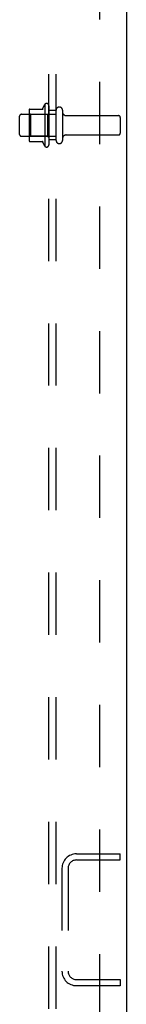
# Model space of a CAD drawing. Header units: inches. Extents: x 0 to 193, y 0 to 125.
# Tile 256 of 256: x 111.25 to 113.07, y 46.16 to 62.97. Entities that reach past the tile are written whole.
import ezdxf

# ---------------------------------------------------------------- set-up
doc = ezdxf.new("R2010")
doc.units = ezdxf.units.IN
doc.header["$LTSCALE"] = 10.635988
doc.header["$MEASUREMENT"] = 0
doc.linetypes.add('HIDDEN', pattern=[0.2, 0.1, -0.1])
doc.layers.get('0').update_dxf_attribs({"linetype": 'CONTINUOUS'})
doc.layers.add('DEFAULT_2', color=8, linetype='HIDDEN')
doc.layers.add('SUBPANEL', color=7, linetype='CONTINUOUS')

msp = doc.modelspace()

# ---------------------------------------------------------------- linework, layer by layer
at = {"color": 3, "linetype": 'Continuous'}
msp.add_line((113.074, 94.238), (113.074, 31.27), dxfattribs=at)
at = {"layer": 'DEFAULT_2', "color": 8, "linetype": 'HIDDEN'}
for p, q in [((111.675, 61.521), (111.675, 60.81)), ((111.275, 61.353), (111.87, 61.353)), ((111.409, 61.421), (111.409, 60.91)), ((111.429, 61.349), (111.409, 61.369)), ((111.42, 61.443), (111.647, 61.443)), ((111.725, 61.349), (111.745, 61.369)), ((111.745, 61.5), (111.745, 60.832)), ((111.87, 60.908), (111.87, 61.423)), ((111.98, 61.423), (111.98, 60.908)), ((111.245, 61.008), (111.245, 61.323)), ((111.725, 61.349), (111.429, 61.349)), ((111.429, 61.349), (111.429, 60.982)), ((111.725, 61.349), (111.725, 60.982)), ((112.043, 61.331), (112.94, 61.331)), ((112.97, 61.301), (112.97, 61.031)), ((111.275, 60.978), (111.87, 60.978)), ((111.429, 60.982), (111.409, 60.962)), ((111.42, 60.888), (111.647, 60.888)), ((111.725, 60.982), (111.429, 60.982)), ((111.725, 60.982), (111.745, 60.962)), ((112.043, 61.001), (112.94, 61.001)), ((112.217, 48.728), (112.97, 48.728)), ((112.217, 48.624), (112.97, 48.624)), ((112.97, 48.624), (112.97, 48.728)), ((111.97, 48.482), (111.97, 46.725)), ((112.074, 48.482), (112.074, 46.725)), ((112.217, 46.582), (112.97, 46.582)), ((112.97, 46.582), (112.97, 46.478)), ((112.97, 46.478), (112.217, 46.478))]:
    msp.add_line(p, q, dxfattribs=at)
for centre, radius, start, end in [((112.275, 61.166), 0.698, 149.3369, 156.0321), ((111.707, 61.5), 0.0384, 0, 145.5503), ((111.275, 61.323), 0.03, 90, 180), ((111.55, 61.421), 0.141, 174.7919, 180), ((111.42, 61.433), 0.01, 90, 174.8062), ((111.629, 61.453), 0.01, 270, 336.0321), ((111.925, 61.423), 0.055, 0, 180), ((112.043, 61.393), 0.0625, 180, 270), ((112.94, 61.301), 0.03, 0, 90), ((112.94, 61.031), 0.03, 270, 360), ((111.275, 61.008), 0.03, 180, 270), ((111.55, 60.91), 0.141, 180, 185.2081), ((111.42, 60.898), 0.01, 185.1938, 270), ((111.629, 60.878), 0.01, 23.9679, 90), ((112.275, 61.166), 0.698, 203.9679, 210.6631), ((111.925, 60.908), 0.055, 180, 360), ((112.043, 60.938), 0.0625, 90, 180), ((111.707, 60.832), 0.0384, 214.4497, 360), ((112.217, 48.482), 0.246, 90, 180), ((112.217, 48.482), 0.142, 90, 180), ((112.217, 46.725), 0.246, 180, 270), ((112.217, 46.725), 0.142, 180, 270)]:
    msp.add_arc(centre, radius, start, end, dxfattribs=at)
at = {"layer": 'SUBPANEL', "color": 8, "linetype": 'HIDDEN'}
for p, q in [((111.745, 33.322), (111.745, 89.009)), ((111.87, 33.322), (111.87, 89.009)), ((112.62, 39.572), (112.62, 82.759)), ((111.87, 61.416), (111.745, 61.416)), ((111.87, 60.916), (111.745, 60.916))]:
    msp.add_line(p, q, dxfattribs=at)

doc.saveas('drawing.dxf')
